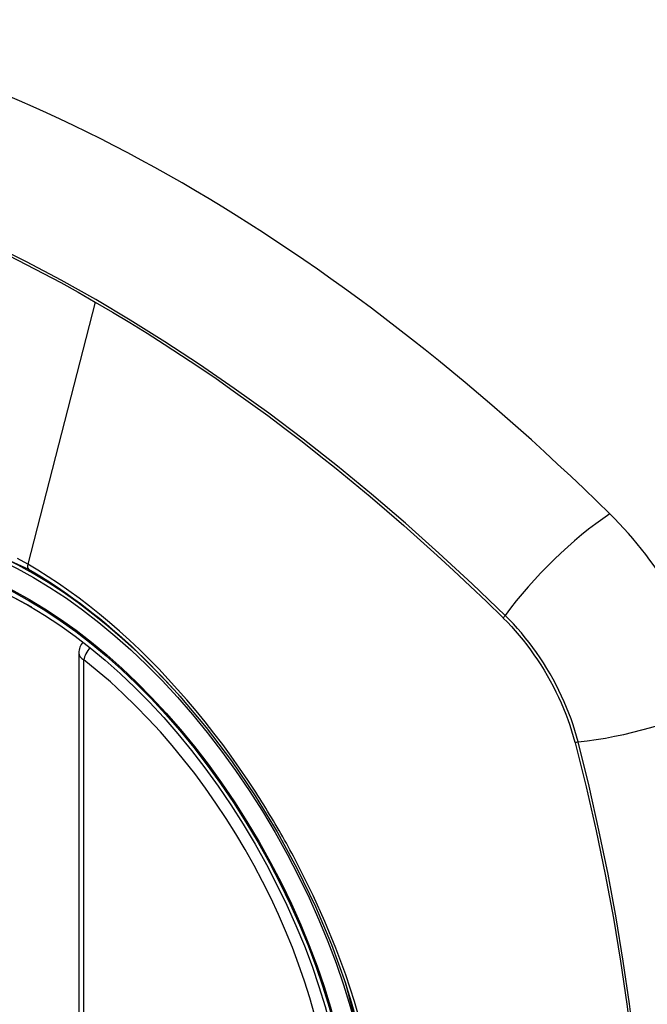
# Model space of a CAD drawing. Header units: inches. Extents: x 20 to 448, y 48 to 213.
# Tile 216 of 235: x 393.623 to 394.068, y 197.118 to 197.815. Entities that reach past the tile are written whole.
import ezdxf

# ---------------------------------------------------------------- set-up
doc = ezdxf.new("R2010")
doc.units = ezdxf.units.IN
doc.header["$MEASUREMENT"] = 0
doc.layers.add('Visible Edges(ANSI)', color=7, linetype='Continuous', lineweight=25)
doc.layers.add('Visible Tangent Edges(ANSI)', color=7, linetype='Continuous', lineweight=25)

msp = doc.modelspace()

# ---------------------------------------------------------------- linework, layer by layer
at = {"layer": 'Visible Edges(ANSI)'}
msp.add_line((393.66511, 197.36644), (393.66511, 196.88176), dxfattribs=at)
at = {"layer": 'Visible Edges(ANSI)', "flags": 128}
msp.add_lwpolyline([(393.73663, 197.33598), (393.75534, 197.3137), (393.77319, 197.29009), (393.78998, 197.2654), (393.80552, 197.23991), (393.81979, 197.21373), (393.83268, 197.18703), (393.84413, 197.15993), (393.85408, 197.13255)], dxfattribs=at)
at = {"layer": 'Visible Edges(ANSI)'}
msp.add_arc((393.67692, 197.36644), 0.01181, 138.76046, 180, dxfattribs=at)
for centre, major_axis, start_param, end_param in [((393.73817, 196.6387), (-0.64961, 1.12515), 5.161526, 5.834048), ((393.63343, 197.14078), (0.15748, -0.27276), 2.363977, 7.060801), ((393.99996, 197.35239), (0.08858, -0.15343), 1.121659, 2.019933)]:
    msp.add_ellipse(centre, major_axis=major_axis, ratio=0.57735, start_param=start_param, end_param=end_param, dxfattribs=at)
msp.add_ellipse((393.62995, 197.13877), major_axis=(-0.15994, 0.27703), ratio=0.57735, dxfattribs=at)
at = {"layer": 'Visible Tangent Edges(ANSI)'}
for p, q in [((393.67672, 197.61512), (393.62882, 197.42945)), ((393.96543, 197.39156), (393.96576, 197.39123)), ((393.66857, 196.87694), (393.66857, 197.36161)), ((394.0165, 197.30336), (394.01661, 197.3029))]:
    msp.add_line(p, q, dxfattribs=at)
at = {"layer": 'Visible Tangent Edges(ANSI)', "flags": 128}
for points in [[(393.96701, 197.39317), (393.94372, 197.41552), (393.92018, 197.43729), (393.89641, 197.45843), (393.87245, 197.47893), (393.84831, 197.49876), (393.82403, 197.51789), (393.79964, 197.5363), (393.77516, 197.55398), (393.75063, 197.57089), (393.72607, 197.58703), (393.70153, 197.60237), (393.677, 197.61691), (393.65248, 197.63067), (393.62794, 197.64365), (393.60342, 197.65584)], [(393.61549, 197.64798), (393.62774, 197.6418), (393.63999, 197.63543), (393.65224, 197.62886), (393.66448, 197.62209), (393.67672, 197.61512)], [(393.67672, 197.61512), (393.68894, 197.60797), (393.70117, 197.60061), (393.71339, 197.59305), (393.72562, 197.5853), (393.73786, 197.57734), (393.75009, 197.56918), (393.76231, 197.56083), (393.77452, 197.55228), (393.78672, 197.54354), (393.7989, 197.53462), (393.81105, 197.52551), (393.82318, 197.51622), (393.83528, 197.50674), (393.84735, 197.49709), (393.85938, 197.48727), (393.87137, 197.47727), (393.88331, 197.46711), (393.89521, 197.45678), (393.90706, 197.44629), (393.91885, 197.43565), (393.93059, 197.42485), (393.94226, 197.4139), (393.95381, 197.40287), (393.96543, 197.39156)], [(393.42055, 197.10156), (393.39641, 197.17063), (393.38297, 197.23822), (393.38082, 197.30129), (393.39007, 197.35672), (393.41036, 197.40217), (393.44062, 197.43538), (393.47957, 197.45484), (393.52553, 197.45982), (393.5762, 197.45005), (393.62932, 197.426)], [(393.62882, 197.42945), (393.62151, 197.43354)], [(393.79044, 197.26783), (393.78477, 197.27646), (393.77897, 197.28497), (393.77303, 197.29337), (393.76697, 197.30165), (393.76079, 197.30978), (393.7545, 197.31777), (393.74811, 197.3256), (393.74163, 197.33327), (393.73506, 197.34075), (393.72841, 197.34806), (393.72167, 197.35519), (393.71485, 197.36214), (393.70796, 197.36891), (393.701, 197.37548), (393.69397, 197.38186), (393.68687, 197.38804), (393.67971, 197.39402), (393.67251, 197.39978), (393.66526, 197.40532), (393.65799, 197.41063), (393.6507, 197.4157), (393.6434, 197.42053), (393.63611, 197.42512), (393.62882, 197.42945)], [(393.62932, 197.426), (393.63392, 197.42329), (393.63853, 197.42049), (393.64314, 197.41758), (393.64775, 197.41457), (393.65236, 197.41146), (393.65696, 197.40826), (393.66156, 197.40496), (393.66615, 197.40157), (393.67074, 197.39809), (393.6753, 197.39451), (393.67985, 197.39084), (393.68438, 197.38709), (393.68889, 197.38326), (393.69337, 197.37935), (393.69783, 197.37536), (393.70226, 197.37128), (393.70666, 197.36713), (393.71103, 197.36291), (393.71538, 197.3586), (393.71969, 197.35422), (393.72398, 197.34977), (393.72823, 197.34524), (393.73245, 197.34065), (393.73663, 197.33598)], [(394.01879, 197.30347), (394.01772, 197.30753), (394.01653, 197.3116), (394.01523, 197.31568), (394.01382, 197.31976), (394.0123, 197.32384), (394.01068, 197.3279), (394.00896, 197.33196), (394.00714, 197.33599), (394.00522, 197.33999), (394.00321, 197.34397), (394.00111, 197.3479), (393.99892, 197.3518), (393.99665, 197.35564), (393.99429, 197.35943), (393.99185, 197.36315), (393.98934, 197.36682), (393.98676, 197.37041), (393.98411, 197.37393), (393.9814, 197.37736), (393.97862, 197.38071), (393.97579, 197.38397), (393.97291, 197.38714), (393.96998, 197.3902), (393.96701, 197.39317)], [(393.96576, 197.39123), (393.96866, 197.3883), (393.97151, 197.38527), (393.97431, 197.38215), (393.97707, 197.37894), (393.97977, 197.37565), (393.98241, 197.37227), (393.98499, 197.36882), (393.98751, 197.3653), (393.98995, 197.36172), (393.99233, 197.35807), (393.99463, 197.35436), (393.99686, 197.3506), (393.999, 197.3468), (394.00106, 197.34295), (394.00303, 197.33907), (394.00491, 197.33516), (394.0067, 197.33122), (394.0084, 197.32726), (394.01, 197.32328), (394.01151, 197.31929), (394.01291, 197.3153), (394.01421, 197.31131), (394.0154, 197.30733), (394.0165, 197.30336)], [(394.01661, 197.3029), (394.02439, 197.27165), (394.03151, 197.24052), (394.03797, 197.20955), (394.04378, 197.17876), (394.04892, 197.14817), (394.05338, 197.11782), (394.05717, 197.08772)], [(394.05899, 197.0877), (394.05524, 197.11788), (394.05083, 197.1483), (394.04574, 197.17897), (394.03999, 197.20985), (394.03358, 197.2409), (394.02651, 197.27212), (394.01879, 197.30347)], [(393.82197, 197.21323), (393.82077, 197.21555), (393.81956, 197.21788), (393.81833, 197.2202), (393.8171, 197.22251), (393.81586, 197.22482), (393.81461, 197.22713), (393.81335, 197.22943), (393.81208, 197.23173), (393.8108, 197.23403), (393.80951, 197.23631), (393.80821, 197.2386), (393.8069, 197.24088), (393.80558, 197.24315), (393.80425, 197.24542), (393.80291, 197.24769), (393.80157, 197.24995), (393.80021, 197.2522), (393.79884, 197.25445), (393.79746, 197.25669), (393.79608, 197.25893), (393.79468, 197.26117), (393.79328, 197.26339), (393.79186, 197.26562), (393.79044, 197.26783)], [(393.8658, 197.10075), (393.86036, 197.11959), (393.85414, 197.1385), (393.84714, 197.15742), (393.83943, 197.17621), (393.83103, 197.19483), (393.82197, 197.21323)], [(393.85407, 197.13257), (393.8718, 197.06408)]]:
    msp.add_lwpolyline(points, dxfattribs=at)
at = {"layer": 'Visible Tangent Edges(ANSI)'}
for centre, major_axis, ratio, start_param, end_param in [((393.63243, 197.1402), (-0.17318, 0.29996), 0.57735, 5.05527, 10.652693), ((394.02554, 197.39734), (-0.08271, -0.08432), 0.354513, 4.18549, 5.093849), ((393.6321, 197.43002), (-0.00246, -0.00426), 0.57735, 5.161112, 6.141288), ((393.97189, 197.39351), (-0.00686, -0.00706), 0.356312, 5.09202, 5.355727), ((393.67692, 197.36644), (-0.01181, 0), 0.57735, 0, 0.785398), ((393.67692, 197.36644), (0.00724, 0.00933), 0.470841, 1.514965, 2.428164), ((393.63238, 197.14017), (0.15059, -0.26083), 0.57735, 5.66855, 8.468616), ((394.05168, 197.35208), (-0.11437, -0.02947), 0.354513, 1.189336, 2.097696), ((394.02153, 197.30752), (-0.00954, -0.00241), 0.356312, 0.927458, 1.191165)]:
    msp.add_ellipse(centre, major_axis=major_axis, ratio=ratio, start_param=start_param, end_param=end_param, dxfattribs=at)
for centre, major_axis in [((393.63302, 197.14054), (0.17111, -0.29637)), ((393.63005, 197.13883), (-0.1627, 0.2818)), ((393.62995, 197.13877), (0.1621, -0.28076))]:
    msp.add_ellipse(centre, major_axis=major_axis, ratio=0.57735, dxfattribs=at)

doc.saveas('drawing.dxf')
